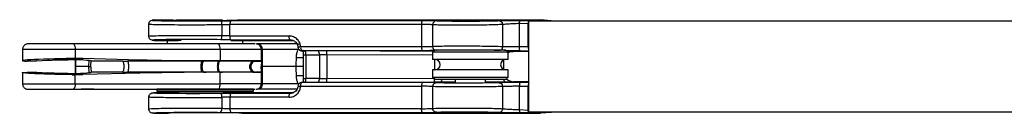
# Model space of a CAD drawing. Header units: millimetres. Extents: x 164 to 1298, y 127 to 1207.
# Tile 1 of 7: x 164 to 294, y 236 to 249. Entities that reach past the tile are written whole.
import ezdxf

# ---------------------------------------------------------------- set-up
doc = ezdxf.new("R2010")
doc.units = ezdxf.units.MM
doc.header["$LTSCALE"] = 10

msp = doc.modelspace()

# ---------------------------------------------------------------- linework, layer by layer
at = {"color": 7, "linetype": 'Continuous', "lineweight": 25}
for p, q in [((180.81, 248.27), (180.81, 246.56)), ((181.55, 248.77), (184.01, 248.77)), ((184.54, 248.8), (184.54, 248.71)), ((184.54, 248.8), (190.63, 248.8)), ((190.51, 248.16), (190.51, 246.67)), ((191.61, 246.66), (191.61, 248.17)), ((216.98, 248.17), (191.61, 248.17)), ((217.11, 248.67), (191.74, 248.67)), ((192.07, 248.74), (192.07, 248.8)), ((192.61, 248.77), (221.85, 248.77)), ((216.98, 248.17), (216.98, 245.21)), ((218.46, 248.14), (218.46, 245.24)), ((221.85, 248.77), (221.62, 248.63)), ((221.85, 248.77), (225.07, 248.77)), ((225.27, 248.65), (225.07, 248.77)), ((225.07, 248.77), (232.74, 248.77)), ((227.72, 248.17), (227.72, 245.24)), ((229.94, 248.3), (231.13, 248.37)), ((229.94, 248.3), (229.94, 245.21)), ((231.21, 248.67), (230.03, 248.67)), ((231.13, 245.21), (231.13, 248.37)), ((603.01, 248.62), (231.14, 248.62)), ((231.14, 248.62), (231.14, 236.62)), ((232.74, 248.77), (231.21, 248.67)), ((232.74, 248.77), (232.74, 248.62)), ((234.17, 248.67), (232.74, 248.77)), ((191.61, 246.66), (199.44, 246.66)), ((190.1, 245.62), (170.91, 245.62)), ((181.55, 246.07), (184.75, 246.07)), ((185.16, 246.08), (183.29, 246.02)), ((183.29, 246.02), (183.31, 245.62)), ((191.74, 246.16), (199.57, 246.16)), ((191.74, 246.07), (200, 246.07)), ((193.32, 246.02), (191.86, 246.07)), ((193.31, 245.62), (193.32, 246.02)), ((200.47, 245.62), (195.2, 245.62)), ((199.97, 246.08), (199.57, 246.16)), ((164.13, 244.88), (164.11, 243.4)), ((171.11, 244.88), (164.13, 244.88)), ((171.11, 244.88), (171.12, 243.68)), ((190.3, 244.88), (171.11, 244.88)), ((190.3, 244.88), (190.3, 243.37)), ((195.77, 244.88), (190.3, 244.88)), ((195.8, 243.34), (195.77, 244.88)), ((195.94, 242.62), (195.9, 244.88)), ((200.67, 244.88), (195.9, 244.88)), ((200.38, 242.62), (200.43, 244.05)), ((200.74, 244.89), (200.65, 244.89)), ((216.98, 245.21), (200.98, 245.21)), ((201.07, 244.72), (201.53, 244.68)), ((201.07, 244.72), (201.11, 244.71)), ((201.11, 244.71), (201.56, 244.68)), ((217.11, 244.71), (201.11, 244.71)), ((201.29, 244.18), (201.29, 241.05)), ((201.53, 244.68), (201.56, 244.68)), ((203.33, 244.68), (201.56, 244.68)), ((201.66, 244.18), (203.45, 244.18)), ((201.66, 244.18), (201.66, 241.05)), ((204.41, 244.68), (203.33, 244.68)), ((204.44, 244.18), (203.45, 244.18)), ((203.45, 244.18), (203.45, 241.05)), ((218.57, 244.63), (204.41, 244.68)), ((204.44, 244.18), (204.44, 241.06)), ((218.46, 244.13), (204.44, 244.18)), ((218.73, 244.79), (218.46, 244.52)), ((218.46, 244.52), (218.46, 243.57)), ((228.46, 244.52), (218.46, 244.52)), ((218.76, 244.82), (228.16, 244.82)), ((228.58, 244.72), (227.96, 244.73)), ((228.46, 244.52), (228.28, 244.7)), ((228.36, 244.62), (229.19, 244.62)), ((228.46, 243.57), (228.46, 244.52)), ((231.14, 244.62), (229.19, 244.62)), ((231.13, 245.21), (229.94, 245.21)), ((230.07, 244.71), (231.14, 244.71)), ((166.04, 243.36), (167.45, 243.45)), ((167.45, 243.45), (170.7, 243.68)), ((167.45, 243.45), (167.69, 243.47)), ((170.13, 243.53), (172.13, 243.67)), ((171.12, 243.68), (170.7, 243.68)), ((171.1, 243.51), (171.08, 242.62)), ((171.08, 242.62), (171.1, 241.72)), ((171.17, 242.62), (171.08, 242.62)), ((171.17, 242.62), (171.19, 243.51)), ((172.88, 242.62), (171.17, 242.62)), ((171.19, 241.72), (171.17, 242.62)), ((179.68, 243.47), (172.13, 243.67)), ((172.89, 243.42), (172.88, 242.62)), ((172.88, 242.62), (173.15, 242.62)), ((172.88, 242.62), (172.89, 241.82)), ((177.36, 243.35), (173.22, 243.35)), ((177.36, 243.35), (178.04, 243.35)), ((179.68, 243.47), (178.04, 243.35)), ((187.94, 243.34), (188.11, 243.34)), ((188.45, 243.37), (188.11, 243.34)), ((190.12, 243.34), (188.11, 243.34)), ((190.3, 243.37), (188.45, 243.37)), ((190.12, 243.34), (190.29, 243.34)), ((190.64, 243.37), (190.29, 243.34)), ((194.88, 243.35), (194.27, 243.35)), ((194.88, 243.35), (194.65, 243.29)), ((195.34, 243.39), (194.88, 243.35)), ((194.88, 243.35), (194.93, 243.35)), ((194.93, 243.35), (195.05, 243.35)), ((195.76, 242.62), (195.94, 242.62)), ((195.9, 240.35), (195.94, 242.62)), ((200.38, 242.62), (195.94, 242.62)), ((200.43, 241.19), (200.38, 242.62)), ((201.29, 242.62), (200.38, 242.62)), ((201.29, 243.79), (200.42, 243.79)), ((228.46, 243.57), (218.46, 243.57)), ((218.72, 243.57), (218.72, 242.17)), ((227.91, 242.21), (227.91, 243.43)), ((164.11, 241.9), (164.13, 240.35)), ((164.23, 241.86), (164.73, 241.9)), ((166.04, 241.88), (167.45, 241.78)), ((170.7, 241.55), (167.45, 241.78)), ((167.69, 241.77), (167.45, 241.78)), ((170.13, 241.7), (172.13, 241.56)), ((170.7, 241.55), (171.12, 241.55)), ((171.11, 240.35), (171.12, 241.55)), ((171.12, 241.55), (172.13, 241.56)), ((179.68, 241.77), (172.13, 241.56)), ((177.36, 241.88), (173.22, 241.88)), ((177.36, 241.88), (178.04, 241.88)), ((178.04, 241.88), (179.68, 241.77)), ((188.45, 241.87), (179.68, 241.77)), ((188.11, 241.89), (187.94, 241.89)), ((188.11, 241.89), (188.45, 241.87)), ((190.12, 241.89), (188.11, 241.89)), ((190.3, 241.87), (188.45, 241.87)), ((190.29, 241.89), (190.12, 241.89)), ((190.29, 241.89), (190.64, 241.87)), ((190.3, 240.35), (190.3, 241.87)), ((190.64, 241.87), (190.3, 241.87)), ((195.34, 241.85), (194.88, 241.88)), ((194.88, 241.88), (195.05, 241.88)), ((195.34, 241.85), (195.79, 241.89)), ((195.77, 240.35), (195.8, 241.89)), ((200.42, 241.44), (201.29, 241.44)), ((218.46, 242.17), (218.46, 241.22)), ((228.46, 242.17), (218.46, 242.17)), ((228.46, 241.22), (228.46, 242.17)), ((164.13, 240.35), (171.11, 240.35)), ((171.11, 240.35), (190.3, 240.35)), ((195.77, 240.35), (190.3, 240.35)), ((195.71, 240.35), (195.71, 240.35)), ((200.67, 240.35), (195.9, 240.35)), ((200.64, 240.35), (200.74, 240.35)), ((200.98, 240.02), (216.98, 240.02)), ((201.53, 240.55), (201.07, 240.52)), ((201.11, 240.52), (201.07, 240.52)), ((201.56, 240.56), (201.11, 240.52)), ((217.11, 240.52), (201.11, 240.52)), ((201.56, 240.56), (203.33, 240.56)), ((203.45, 241.05), (201.66, 241.05)), ((203.33, 240.56), (204.41, 240.56)), ((203.45, 241.05), (204.44, 241.06)), ((204.41, 240.56), (218.69, 240.61)), ((204.44, 241.06), (218.57, 241.11)), ((216.98, 240.02), (216.98, 237.06)), ((218.46, 241.22), (218.76, 240.92)), ((218.46, 241.22), (228.46, 241.22)), ((218.69, 240.61), (219.58, 240.61)), ((228.16, 240.92), (218.76, 240.92)), ((219.58, 240.61), (221.46, 240.61)), ((221.46, 240.92), (221.46, 240.5)), ((225.46, 240.52), (225.46, 240.92)), ((225.46, 240.61), (228.02, 240.61)), ((227.91, 240.62), (229.19, 240.62)), ((228.16, 240.92), (228.46, 241.22)), ((231.14, 240.62), (229.19, 240.62)), ((229.94, 240.02), (229.94, 236.94)), ((229.94, 240.02), (231.13, 240.02)), ((231.14, 240.52), (230.07, 240.52)), ((231.13, 236.87), (231.13, 240.02)), ((170.91, 239.62), (190.1, 239.62)), ((173.58, 239.62), (171.89, 239.62)), ((184.81, 239.17), (181.55, 239.17)), ((181.91, 239.62), (181.9, 239.37)), ((181.9, 239.37), (184.7, 239.27)), ((189.75, 239.37), (181.9, 239.37)), ((189.75, 239.62), (181.91, 239.62)), ((189.12, 239.27), (184.7, 239.27)), ((184.81, 239.27), (184.81, 239.14)), ((191.92, 239.27), (189.12, 239.27)), ((194.71, 239.62), (189.75, 239.62)), ((194.72, 239.37), (189.75, 239.37)), ((200, 239.17), (191.74, 239.17)), ((199.57, 239.07), (191.74, 239.07)), ((191.81, 239.17), (191.81, 239.27)), ((191.92, 239.27), (194.72, 239.37)), ((194.72, 239.37), (194.71, 239.62)), ((200.47, 239.62), (195.2, 239.62)), ((199.57, 239.07), (199.97, 239.15)), ((218.46, 239.99), (218.46, 237.09)), ((227.72, 239.99), (227.72, 237.06)), ((180.81, 238.67), (180.81, 236.96)), ((190.51, 238.56), (190.51, 237.07)), ((199.44, 238.57), (191.61, 238.57)), ((191.61, 238.57), (191.61, 237.06)), ((181.55, 236.47), (183.43, 236.47)), ((191.56, 236.52), (183.59, 236.52)), ((216.98, 237.06), (191.61, 237.06)), ((191.74, 236.56), (217.11, 236.56)), ((193.19, 236.47), (232.74, 236.47)), ((229.94, 236.94), (231.13, 236.87)), ((230.03, 236.57), (231.21, 236.57)), ((603.02, 236.62), (231.14, 236.62)), ((231.21, 236.57), (232.74, 236.47)), ((232.74, 236.62), (232.74, 236.47)), ((234.17, 236.57), (232.74, 236.47))]:
    msp.add_line(p, q, dxfattribs=at)
at = {"color": 7, "linetype": 'Continuous', "lineweight": 25, "flags": 128}
msp.add_lwpolyline([(230.03, 248.67), (230.01, 248.66), (229.99, 248.64), (229.98, 248.6), (229.96, 248.56), (229.95, 248.5), (229.94, 248.44), (229.94, 248.37), (229.94, 248.3)], dxfattribs=at)
at = {"color": 7, "linetype": 'Continuous', "lineweight": 25}
for centre, radius, start, end in [((192.21, 248.28), 0.609, 140.6858, 190.774), ((217.58, 248.28), 0.609, 140.6858, 190.774), ((218.96, 248.14), 0.5, 90.3126, 179.9742), ((170.28, 245.05), 0.855, 348.6462, 41.7151), ((189.46, 245.05), 0.855, 348.6462, 41.7151), ((195.18, 244.89), 0.723, 358.8666, 87.8036), ((200.49, 244.96), 0.653, 65.369, 89.9248), ((201.58, 245.1), 0.609, 169.2264, 219.3148), ((202.85, 244.29), 0.609, 349.226, 39.3142), ((202.29, 244.31), 2.15, 356.5571, 9.9281), ((189.19, 242.62), 1.3, 146.1264, 213.8736), ((218.76, 242.87), 0.7, 270, 90), ((228.16, 242.87), 0.7, 90, 270), ((170.28, 240.19), 0.855, 318.2849, 11.3538), ((189.46, 240.19), 0.855, 318.2849, 11.3538), ((202.85, 240.94), 0.609, 320.6858, 10.774), ((202.29, 240.93), 2.15, 350.0719, 3.4429), ((219.33, 240.88), 0.37, 312.682, 5.6911), ((189.96, 236.96), 0.565, 315.8929, 10.9022), ((192.21, 236.95), 0.609, 169.226, 219.3142), ((227.27, 237.04), 0.446, 275.8199, 3.0293)]:
    msp.add_arc(centre, radius, start, end, dxfattribs=at)
for centre, major_axis, ratio, start_param, end_param in [((188.33, 248.77), (4.45, 0.02), 0.016862, 2.897135, 6.003816), ((188.29, 248.77), (4.45, -0.02), 0.016862, 3.420962, 3.71281), ((223.47, 248.66), (2.2, 0.01), 0.016862, 2.512813, 6.948941), ((229.2, 243.42), (1.29, -0.07), 0.927278, 1.626206, 2.306462), ((231.26, 245.21), (0, 0.5), 0.268935, 1.570796, 2.068807), ((169.64, 243.5), (5.53, 0.1), 0.030369, 1.378332, 3.621071), ((170.24, 243.39), (2.99, -0.04), 0.048141, 0.048407, 1.607315), ((188.31, 243.1), (7.49, 0.07), 0.034697, 1.25436, 1.300561), ((170.24, 241.85), (2.99, 0.04), 0.048141, 4.67587, 6.234778), ((229.2, 241.82), (1.29, 0.07), 0.927278, 3.831087, 4.656979), ((188.31, 239.17), (3.55, 0.02), 0.01686, 2.973483, 6.02131), ((188.33, 236.47), (5.05, -0.02), 0.016862, 0.27937, 3.38605), ((188.29, 236.47), (5.05, 0.02), 0.016862, 2.264609, 2.862223)]:
    msp.add_ellipse(centre, major_axis=major_axis, ratio=ratio, start_param=start_param, end_param=end_param, dxfattribs=at)
msp.add_ellipse((223.47, 236.57), major_axis=(2.19, -0.01), ratio=0.016862, dxfattribs=at)
for points, knots in [([(180.88, 248.24), (180.86, 248.23), (180.74, 248.22), (181.18, 248.2), (182, 248.18), (183.16, 248.16), (184.66, 248.15), (186.53, 248.14), (188.55, 248.15), (189.86, 248.16), (190.51, 248.16)], [0, 0, 0, 0, 0.0398579, 0.1925013, 0.3234976, 0.4327928, 0.5740706, 0.7156943, 0.8576731, 1, 1, 1, 1]), ([(181.54, 248.77), (181.34, 248.72), (180.92, 248.63), (180.85, 248.36), (180.81, 248.23)], [0, 0, 0, 0, 0.493305, 1, 1, 1, 1]), ([(181.55, 248.77), (181.43, 248.76), (181.2, 248.73), (181.48, 248.7), (182.22, 248.68), (183.39, 248.66), (184.9, 248.65), (186.65, 248.64), (188.54, 248.65), (189.75, 248.66), (190.36, 248.66)], [0, 0, 0, 0, 0.125001, 0.250001, 0.375001, 0.500001, 0.625001, 0.75, 0.875, 1, 1, 1, 1]), ([(190.36, 248.66), (190.59, 248.67), (191.05, 248.67), (191.51, 248.67), (191.74, 248.67)], [0, 0, 0, 0, 0.499999, 1, 1, 1, 1]), ([(190.36, 248.66), (190.38, 248.66), (190.41, 248.64), (190.44, 248.58), (190.47, 248.52), (190.48, 248.44), (190.5, 248.32), (190.51, 248.23), (190.51, 248.16)], [0, 0, 0, 0, 0.23966, 0.368491, 0.5, 0.631509, 0.76034, 1, 1, 1, 1]), ([(190.51, 248.16), (190.7, 248.17), (191.06, 248.17), (191.43, 248.17), (191.61, 248.17)], [0, 0, 0, 0, 0.50671, 1, 1, 1, 1]), ([(218.46, 248.14), (218.43, 248.14), (218.37, 248.15), (218, 248.16), (217.53, 248.17), (217.16, 248.17), (216.98, 248.17)], [0, 0, 0, 0, 0.280012, 0.54004, 0.780047, 1, 1, 1, 1]), ([(217.81, 248.67), (217.79, 248.67), (217.59, 248.67), (217.34, 248.67), (217.11, 248.67)], [0, 0, 0, 0, 0.089169, 1, 1, 1, 1]), ([(218.96, 248.64), (218.92, 248.64), (218.84, 248.65), (218.4, 248.66), (217.99, 248.67), (217.81, 248.67)], [0, 0, 0, 0, 0.368711, 0.711559, 1, 1, 1, 1]), ([(227.72, 248.17), (227.45, 248.16), (226.89, 248.13), (225.6, 248.1), (224.01, 248.09), (222.33, 248.08), (220.81, 248.08), (219.61, 248.1), (218.71, 248.11), (218.55, 248.13), (218.46, 248.14)], [0, 0, 0, 0, 0.105294, 0.22424, 0.356812, 0.488654, 0.614331, 0.736546, 0.858322, 1, 1, 1, 1]), ([(227.32, 248.64), (227.02, 248.63), (226.43, 248.62), (225.16, 248.6), (223.74, 248.59), (222.29, 248.58), (220.96, 248.59), (219.89, 248.6), (219.15, 248.62), (219.02, 248.63), (218.96, 248.64)], [0, 0, 0, 0, 0.125205, 0.250235, 0.375205, 0.500164, 0.625122, 0.750081, 0.87504, 1, 1, 1, 1]), ([(228.65, 248.66), (228.39, 248.66), (227.86, 248.65), (227.5, 248.64), (227.32, 248.64)], [0, 0, 0, 0, 0.478359, 1, 1, 1, 1]), ([(227.32, 248.64), (227.37, 248.63), (227.44, 248.62), (227.54, 248.56), (227.6, 248.5), (227.65, 248.43), (227.7, 248.32), (227.71, 248.23), (227.72, 248.17)], [0, 0, 0, 0, 0.239519, 0.3684, 0.5, 0.6316, 0.760481, 1, 1, 1, 1]), ([(229.94, 248.3), (229.8, 248.29), (229.48, 248.27), (228.91, 248.25), (228.39, 248.22), (227.97, 248.19), (227.81, 248.18), (227.72, 248.17)], [0, 0, 0, 0, 0.162382, 0.383068, 0.661748, 0.823573, 1, 1, 1, 1]), ([(230.03, 248.67), (229.82, 248.67), (229.36, 248.67), (228.89, 248.66), (228.65, 248.66)], [0, 0, 0, 0, 0.4738074, 1, 1, 1, 1]), ([(231.14, 248.54), (231.14, 248.54), (231.13, 248.5), (231.13, 248.44), (231.13, 248.39), (231.13, 248.37)], [0, 0, 0, 0, 0.145582, 0.674416, 1, 1, 1, 1]), ([(231.21, 248.67), (231.2, 248.66), (231.18, 248.66), (231.17, 248.63), (231.16, 248.62)], [0, 0, 0, 0, 0.613074, 1, 1, 1, 1]), ([(234.17, 248.67), (234.18, 248.66), (234.19, 248.66), (234.21, 248.63), (234.21, 248.62)], [0, 0, 0, 0, 0.619634, 1, 1, 1, 1]), ([(190.51, 246.67), (189.85, 246.68), (188.54, 246.69), (186.53, 246.69), (184.67, 246.69), (183.05, 246.67), (181.86, 246.66), (181.11, 246.63), (180.74, 246.61), (180.85, 246.6), (180.87, 246.6)], [0, 0, 0, 0, 0.143238, 0.286166, 0.423716, 0.564988, 0.710647, 0.823509, 0.96426, 1, 1, 1, 1]), ([(180.81, 246.61), (180.85, 246.47), (180.92, 246.2), (181.34, 246.11), (181.54, 246.07)], [0, 0, 0, 0, 0.506693, 1, 1, 1, 1]), ([(190.51, 246.67), (190.51, 246.61), (190.5, 246.51), (190.48, 246.4), (190.47, 246.32), (190.44, 246.25), (190.41, 246.19), (190.38, 246.18), (190.36, 246.17)], [0, 0, 0, 0, 0.239659, 0.36849, 0.499999, 0.631508, 0.76034, 1, 1, 1, 1]), ([(191.61, 246.66), (191.43, 246.66), (191.06, 246.66), (190.7, 246.67), (190.51, 246.67)], [0, 0, 0, 0, 0.493353, 1, 1, 1, 1]), ([(200.98, 245.21), (200.95, 245.39), (200.88, 245.76), (200.54, 246.24), (200.05, 246.59), (199.65, 246.64), (199.44, 246.66)], [0, 0, 0, 0, 0.231622, 0.475522, 0.731642, 1, 1, 1, 1]), ([(164.88, 245.62), (164.83, 245.61), (164.7, 245.61), (164.52, 245.53), (164.35, 245.41), (164.22, 245.24), (164.15, 245.06), (164.14, 244.94), (164.14, 244.89)], [0, 0, 0, 0, 0.145946, 0.322172, 0.505344, 0.688516, 0.864742, 1, 1, 1, 1]), ([(170.91, 245.62), (170.46, 245.62), (169.56, 245.62), (168.18, 245.62), (166.93, 245.62), (165.9, 245.62), (165.21, 245.62), (164.87, 245.62), (164.92, 245.62), (164.93, 245.62)], [0, 0, 0, 0, 0.156949, 0.313898, 0.470847, 0.627796, 0.784745, 0.941694, 1, 1, 1, 1]), ([(190.36, 246.17), (189.75, 246.18), (188.54, 246.19), (186.65, 246.19), (184.9, 246.19), (183.39, 246.18), (182.22, 246.16), (181.48, 246.13), (181.2, 246.1), (181.43, 246.08), (181.55, 246.07)], [0, 0, 0, 0, 0.125019, 0.250012, 0.3750052, 0.5000052, 0.6250101, 0.7500113, 0.8750053, 1, 1, 1, 1]), ([(194.92, 245.62), (194.93, 245.62), (194.94, 245.62), (194, 245.62), (192.35, 245.62), (190.85, 245.62), (190.1, 245.62)], [0, 0, 0, 0, 0.175369, 0.450246, 0.725123, 1, 1, 1, 1]), ([(191.74, 246.16), (191.51, 246.16), (191.05, 246.16), (190.59, 246.17), (190.36, 246.17)], [0, 0, 0, 0, 0.5, 1, 1, 1, 1]), ([(195.76, 244.89), (195.76, 244.95), (195.75, 245.06), (195.68, 245.24), (195.55, 245.41), (195.38, 245.53), (195.2, 245.61), (195.07, 245.61), (195.02, 245.62)], [0, 0, 0, 0, 0.133161, 0.309814, 0.49343, 0.677047, 0.8537, 1, 1, 1, 1]), ([(199.98, 246.08), (200.07, 246.03), (200.23, 245.94), (200.42, 245.73), (200.57, 245.47), (200.61, 245.26), (200.63, 245.16)], [0, 0, 0, 0, 0.245451, 0.492928, 0.743945, 1, 1, 1, 1]), ([(218.46, 245.24), (218.43, 245.24), (218.38, 245.23), (218.04, 245.22), (217.58, 245.22), (217.18, 245.21), (216.98, 245.21)], [0, 0, 0, 0, 0.268842, 0.500234, 0.754434, 1, 1, 1, 1]), ([(227.72, 245.24), (227.35, 245.25), (226.65, 245.27), (225.14, 245.29), (223.62, 245.3), (222.17, 245.3), (220.82, 245.3), (219.63, 245.29), (218.71, 245.27), (218.55, 245.25), (218.46, 245.24)], [0, 0, 0, 0, 0.140228, 0.270317, 0.390247, 0.5, 0.609984, 0.729991, 0.860003, 1, 1, 1, 1]), ([(218.46, 245.24), (218.47, 245.18), (218.48, 245.09), (218.54, 244.97), (218.61, 244.89), (218.67, 244.83), (218.72, 244.81), (218.74, 244.8)], [0, 0, 0, 0, 0.337588, 0.519226, 0.704691, 0.890154, 1, 1, 1, 1]), ([(227.72, 245.24), (227.71, 245.18), (227.7, 245.08), (227.65, 244.97), (227.59, 244.89), (227.53, 244.82), (227.43, 244.76), (227.34, 244.75), (227.29, 244.74)], [0, 0, 0, 0, 0.239524, 0.368403, 0.499999, 0.631595, 0.760475, 1, 1, 1, 1]), ([(229.94, 245.21), (229.75, 245.21), (229.37, 245.21), (228.76, 245.22), (228.15, 245.23), (227.87, 245.24), (227.72, 245.24)], [0, 0, 0, 0, 0.219591, 0.459478, 0.719627, 1, 1, 1, 1]), ([(195.71, 244.88), (195.69, 244.88), (195.66, 244.88), (195.82, 244.88), (195.9, 244.88)], [0, 0, 0, 0, 0.5, 1, 1, 1, 1]), ([(200.43, 244.05), (200.44, 244.13), (200.45, 244.3), (200.5, 244.53), (200.57, 244.73), (200.63, 244.83), (200.67, 244.88)], [0, 0, 0, 0, 0.227874, 0.468605, 0.724229, 1, 1, 1, 1]), ([(200.64, 245.17), (200.63, 245.17), (200.6, 245.17), (200.61, 245.17), (200.63, 245.17)], [0, 0, 0, 0, 0.220984, 1, 1, 1, 1]), ([(200.62, 245.17), (200.62, 245.15), (200.62, 245.06), (200.69, 244.92), (200.82, 244.79), (200.98, 244.73), (201.09, 244.71), (201.13, 244.72), (201.14, 244.72)], [0, 0, 0, 0, 0.086832, 0.331651, 0.587414, 0.807966, 0.972353, 1, 1, 1, 1]), ([(200.98, 245.21), (200.92, 245.21), (200.81, 245.2), (200.68, 245.18), (200.65, 245.18), (200.64, 245.17)], [0, 0, 0, 0, 0.348636, 0.723874, 1, 1, 1, 1]), ([(201.62, 244.6), (201.56, 244.61), (201.47, 244.62), (201.36, 244.67), (201.3, 244.72), (201.26, 244.77), (201.25, 244.79), (201.25, 244.79)], [0, 0, 0, 0, 0.377553, 0.580433, 0.787505, 0.994579, 1, 1, 1, 1]), ([(201.27, 244.7), (201.27, 244.7), (201.28, 244.66), (201.29, 244.54), (201.31, 244.37), (201.31, 244.24), (201.31, 244.17)], [0, 0, 0, 0, 0.036013, 0.352962, 0.674357, 1, 1, 1, 1]), ([(201.31, 244.18), (201.29, 244.18), (201.28, 244.18), (201.31, 244.18), (201.31, 244.18)], [0, 0, 0, 0, 0.8232367, 1, 1, 1, 1]), ([(201.31, 244.18), (201.33, 244.18), (201.36, 244.18), (201.48, 244.18), (201.6, 244.18), (201.66, 244.18)], [0, 0, 0, 0, 0.28194, 0.64097, 1, 1, 1, 1]), ([(201.62, 244.6), (201.62, 244.61), (201.61, 244.63), (201.59, 244.67), (201.57, 244.67), (201.56, 244.68)], [0, 0, 0, 0, 0.178782, 0.527282, 1, 1, 1, 1]), ([(201.66, 244.18), (201.66, 244.22), (201.66, 244.3), (201.65, 244.41), (201.64, 244.52), (201.63, 244.57), (201.62, 244.6)], [0, 0, 0, 0, 0.232492, 0.476624, 0.732446, 1, 1, 1, 1]), ([(217.81, 244.72), (217.79, 244.72), (217.59, 244.71), (217.34, 244.71), (217.11, 244.71)], [0, 0, 0, 0, 0.0968641, 1, 1, 1, 1]), ([(218.73, 244.73), (218.61, 244.73), (218.39, 244.72), (218, 244.72), (217.81, 244.72)], [0, 0, 0, 0, 0.517168, 1, 1, 1, 1]), ([(227.29, 244.74), (227, 244.75), (226.42, 244.77), (225.15, 244.79), (223.74, 244.8), (222.29, 244.8), (220.96, 244.8), (219.89, 244.79), (219.15, 244.77), (219.02, 244.75), (218.96, 244.74)], [0, 0, 0, 0, 0.125015, 0.250008, 0.375004, 0.5, 0.624997, 0.749993, 0.874986, 1, 1, 1, 1]), ([(230.07, 244.71), (229.84, 244.71), (229.36, 244.71), (228.83, 244.72), (228.6, 244.72), (228.58, 244.72)], [0, 0, 0, 0, 0.466301, 0.975129, 1, 1, 1, 1]), ([(166.04, 243.36), (165.99, 243.36), (165.88, 243.35), (165.66, 243.34), (165.4, 243.34), (165.15, 243.33), (164.93, 243.33), (164.79, 243.33), (164.74, 243.34), (164.73, 243.34)], [0, 0, 0, 0, 0.16018, 0.32037, 0.480307, 0.639897, 0.799286, 0.958709, 1, 1, 1, 1]), ([(167.69, 243.47), (167.89, 243.48), (168.28, 243.5), (169.16, 243.53), (169.81, 243.53), (170.13, 243.53)], [0, 0, 0, 0, 0.32761, 0.670504, 1, 1, 1, 1]), ([(172.13, 243.67), (171.98, 243.68), (171.64, 243.68), (171.3, 243.68), (171.12, 243.68)], [0, 0, 0, 0, 0.449909, 1, 1, 1, 1]), ([(173.15, 242.62), (173.16, 242.69), (173.16, 242.85), (173.19, 243.06), (173.22, 243.22), (173.23, 243.33), (173.23, 243.35), (173.22, 243.35)], [0, 0, 0, 0, 0.200079, 0.399626, 0.612773, 0.845956, 1, 1, 1, 1]), ([(173.15, 242.62), (173.16, 242.54), (173.16, 242.39), (173.19, 242.18), (173.22, 242.01), (173.23, 241.91), (173.23, 241.89), (173.22, 241.88)], [0, 0, 0, 0, 0.200079, 0.399626, 0.612773, 0.845956, 1, 1, 1, 1]), ([(187.94, 243.34), (186.3, 243.34), (183.01, 243.34), (179.71, 243.35), (178.04, 243.35)], [0, 0, 0, 0, 0.495707, 1, 1, 1, 1]), ([(178.04, 241.88), (178.06, 241.9), (178.1, 241.92), (178.14, 242.02), (178.17, 242.15), (178.2, 242.35), (178.21, 242.62), (178.2, 242.88), (178.17, 243.08), (178.14, 243.21), (178.1, 243.31), (178.06, 243.34), (178.04, 243.35)], [0, 0, 0, 0, 0.125092, 0.19091, 0.257089, 0.384796, 0.500467, 0.615001, 0.742036, 0.808153, 0.874112, 1, 1, 1, 1]), ([(188.45, 243.37), (187.63, 243.37), (185.97, 243.37), (183.04, 243.39), (180.95, 243.44), (179.68, 243.47)], [0, 0, 0, 0, 0.283271, 0.566542, 1, 1, 1, 1]), ([(187.94, 243.34), (187.91, 243.33), (187.87, 243.31), (187.83, 243.21), (187.79, 243.08), (187.76, 242.88), (187.75, 242.62), (187.76, 242.35), (187.79, 242.15), (187.83, 242.02), (187.87, 241.93), (187.91, 241.91), (187.94, 241.89)], [0, 0, 0, 0, 0.125187, 0.191059, 0.257257, 0.384796, 0.499997, 0.615206, 0.742749, 0.808947, 0.874818, 1, 1, 1, 1]), ([(190.29, 241.89), (190.26, 241.91), (190.22, 241.93), (190.17, 242.02), (190.13, 242.15), (190.09, 242.35), (190.08, 242.62), (190.09, 242.88), (190.13, 243.08), (190.17, 243.21), (190.22, 243.31), (190.26, 243.33), (190.29, 243.34)], [0, 0, 0, 0, 0.1251858, 0.1910583, 0.257257, 0.3847981, 0.5, 0.6152019, 0.7427431, 0.8089417, 0.8748142, 1, 1, 1, 1]), ([(194.27, 243.35), (193.95, 243.34), (193.31, 243.34), (191.92, 243.34), (190.83, 243.34), (190.29, 243.34)], [0, 0, 0, 0, 0.336054, 0.668987, 1, 1, 1, 1]), ([(195.34, 243.39), (195.09, 243.38), (194.49, 243.37), (192.87, 243.36), (191.37, 243.37), (190.64, 243.37)], [0, 0, 0, 0, 0.274651, 0.646983, 1, 1, 1, 1]), ([(194.65, 243.29), (194.64, 243.29), (194.53, 243.27), (194.38, 243.12), (194.24, 242.88), (194.19, 242.62), (194.24, 242.35), (194.38, 242.11), (194.6, 241.93), (194.79, 241.9), (194.88, 241.88)], [0, 0, 0, 0, 0.01695, 0.164979, 0.307882, 0.436695, 0.567269, 0.711226, 0.859141, 1, 1, 1, 1]), ([(195.05, 243.35), (194.96, 243.34), (194.82, 243.31), (194.65, 243.21), (194.51, 243.09), (194.38, 242.88), (194.34, 242.62), (194.38, 242.35), (194.51, 242.15), (194.65, 242.02), (194.82, 241.92), (194.96, 241.9), (195.05, 241.88)], [0, 0, 0, 0, 0.125308, 0.191201, 0.257392, 0.384851, 0.499924, 0.615188, 0.742757, 0.808957, 0.874826, 1, 1, 1, 1]), ([(195.05, 243.35), (195.07, 243.35), (195.12, 243.34), (195.28, 243.34), (195.51, 243.34), (195.7, 243.34), (195.79, 243.34)], [0, 0, 0, 0, 0.247716, 0.498993, 0.750296, 1, 1, 1, 1]), ([(195.79, 243.34), (195.78, 243.35), (195.75, 243.37), (195.56, 243.39), (195.41, 243.39), (195.34, 243.39)], [0, 0, 0, 0, 0.491447, 0.744627, 1, 1, 1, 1]), ([(195.79, 243.34), (195.79, 243.33), (195.79, 243.31), (195.78, 243.22), (195.77, 243.1), (195.76, 242.9), (195.76, 242.71), (195.76, 242.62)], [0, 0, 0, 0, 0.241245, 0.377911, 0.51313, 0.748212, 1, 1, 1, 1]), ([(195.79, 241.89), (195.79, 241.91), (195.79, 241.93), (195.77, 242.1), (195.76, 242.34), (195.76, 242.52), (195.76, 242.62)], [0, 0, 0, 0, 0.259443, 0.507583, 0.753785, 1, 1, 1, 1]), ([(170.7, 241.55), (170.2, 241.56), (169.17, 241.57), (167.69, 241.61), (166.3, 241.66), (165.06, 241.71), (164.36, 241.77), (164.09, 241.81), (164.14, 241.82), (164.16, 241.83)], [0, 0, 0, 0, 0.153988, 0.3182407, 0.4601352, 0.6365447, 0.8433728, 0.9546248, 1, 1, 1, 1]), ([(164.73, 241.9), (164.77, 241.9), (164.84, 241.9), (165.01, 241.9), (165.19, 241.9), (165.39, 241.9), (165.58, 241.89), (165.76, 241.89), (165.92, 241.88), (166, 241.88), (166.04, 241.88)], [0, 0, 0, 0, 0.132852, 0.265504, 0.386657, 0.507417, 0.631466, 0.755231, 0.877677, 1, 1, 1, 1]), ([(170.13, 241.7), (169.81, 241.7), (169.16, 241.7), (168.29, 241.73), (167.89, 241.75), (167.69, 241.77)], [0, 0, 0, 0, 0.327687, 0.668191, 1, 1, 1, 1]), ([(187.94, 241.89), (186.3, 241.89), (183.01, 241.89), (179.71, 241.88), (178.04, 241.88)], [0, 0, 0, 0, 0.495706, 1, 1, 1, 1]), ([(194.88, 241.88), (194.7, 241.88), (194.33, 241.89), (193.28, 241.89), (191.92, 241.89), (190.83, 241.89), (190.29, 241.89)], [0, 0, 0, 0, 0.237726, 0.493884, 0.74766, 1, 1, 1, 1]), ([(195.34, 241.85), (195.13, 241.85), (194.68, 241.86), (193.58, 241.87), (192.22, 241.87), (191.16, 241.87), (190.64, 241.87)], [0, 0, 0, 0, 0.234442, 0.499766, 0.74878, 1, 1, 1, 1]), ([(195.79, 241.89), (195.7, 241.89), (195.51, 241.89), (195.28, 241.89), (195.12, 241.89), (195.07, 241.89), (195.05, 241.88)], [0, 0, 0, 0, 0.249801, 0.501224, 0.752411, 1, 1, 1, 1]), ([(164.14, 240.35), (164.14, 240.29), (164.15, 240.17), (164.22, 239.99), (164.35, 239.82), (164.52, 239.7), (164.7, 239.63), (164.83, 239.62), (164.88, 239.62)], [0, 0, 0, 0, 0.139021, 0.31448, 0.496855, 0.67923, 0.854689, 1, 1, 1, 1]), ([(195.02, 239.62), (195.07, 239.62), (195.2, 239.63), (195.38, 239.7), (195.55, 239.82), (195.68, 239.99), (195.75, 240.17), (195.76, 240.29), (195.76, 240.34)], [0, 0, 0, 0, 0.1463, 0.322953, 0.50657, 0.690186, 0.866839, 1, 1, 1, 1]), ([(195.71, 240.35), (195.7, 240.35), (195.69, 240.35), (195.81, 240.35), (195.9, 240.35)], [0, 0, 0, 0, 0.200256, 1, 1, 1, 1]), ([(199.44, 238.57), (199.65, 238.59), (200.05, 238.64), (200.54, 239), (200.88, 239.47), (200.95, 239.84), (200.98, 240.02)], [0, 0, 0, 0, 0.268358, 0.524478, 0.768378, 1, 1, 1, 1]), ([(200.63, 240.07), (200.61, 239.97), (200.57, 239.77), (200.42, 239.5), (200.22, 239.29), (200.05, 239.2), (199.97, 239.15)], [0, 0, 0, 0, 0.25603, 0.507014, 0.754487, 1, 1, 1, 1]), ([(200.67, 240.35), (200.63, 240.4), (200.57, 240.5), (200.5, 240.71), (200.45, 240.94), (200.44, 241.1), (200.43, 241.19)], [0, 0, 0, 0, 0.274078, 0.531309, 0.770798, 1, 1, 1, 1]), ([(200.63, 240.07), (200.61, 240.07), (200.6, 240.07), (200.63, 240.06), (200.63, 240.06)], [0, 0, 0, 0, 0.784176, 1, 1, 1, 1]), ([(201.08, 240.52), (201.06, 240.52), (201, 240.51), (200.89, 240.47), (200.76, 240.39), (200.66, 240.25), (200.61, 240.13), (200.61, 240.07), (200.61, 240.06)], [0, 0, 0, 0, 0.082796, 0.264272, 0.483367, 0.729326, 0.990077, 1, 1, 1, 1]), ([(200.63, 240.06), (200.65, 240.06), (200.68, 240.05), (200.81, 240.04), (200.92, 240.03), (200.98, 240.02)], [0, 0, 0, 0, 0.278239, 0.652382, 1, 1, 1, 1]), ([(201.31, 241.05), (201.31, 240.99), (201.31, 240.86), (201.29, 240.69), (201.28, 240.58), (201.27, 240.54), (201.27, 240.53)], [0, 0, 0, 0, 0.326334, 0.648409, 0.966031, 1, 1, 1, 1]), ([(201.31, 241.05), (201.29, 241.05), (201.28, 241.05), (201.31, 241.05), (201.32, 241.05)], [0, 0, 0, 0, 0.774676, 1, 1, 1, 1]), ([(201.32, 241.05), (201.33, 241.05), (201.36, 241.05), (201.49, 241.05), (201.6, 241.05), (201.66, 241.05)], [0, 0, 0, 0, 0.261758, 0.630879, 1, 1, 1, 1]), ([(201.34, 240.54), (201.35, 240.55), (201.38, 240.57), (201.47, 240.62), (201.56, 240.63), (201.62, 240.63)], [0, 0, 0, 0, 0.135004, 0.437347, 1, 1, 1, 1]), ([(201.56, 240.56), (201.57, 240.56), (201.59, 240.57), (201.61, 240.6), (201.62, 240.63), (201.62, 240.63)], [0, 0, 0, 0, 0.513583, 0.820437, 1, 1, 1, 1]), ([(201.62, 240.63), (201.63, 240.66), (201.64, 240.71), (201.65, 240.82), (201.66, 240.94), (201.66, 241.02), (201.66, 241.05)], [0, 0, 0, 0, 0.267579, 0.52341, 0.767534, 1, 1, 1, 1]), ([(218.46, 239.99), (218.43, 239.99), (218.37, 240), (218, 240.01), (217.53, 240.02), (217.16, 240.02), (216.98, 240.02)], [0, 0, 0, 0, 0.279992, 0.540013, 0.780027, 1, 1, 1, 1]), ([(217.81, 240.52), (217.79, 240.52), (217.59, 240.52), (217.34, 240.52), (217.11, 240.52)], [0, 0, 0, 0, 0.09529, 1, 1, 1, 1]), ([(218.96, 240.49), (218.92, 240.49), (218.84, 240.5), (218.4, 240.51), (217.99, 240.52), (217.81, 240.52)], [0, 0, 0, 0, 0.369661, 0.713226, 1, 1, 1, 1]), ([(218.96, 240.49), (218.9, 240.48), (218.8, 240.47), (218.69, 240.41), (218.61, 240.34), (218.54, 240.26), (218.48, 240.15), (218.47, 240.05), (218.46, 239.99)], [0, 0, 0, 0, 0.239524, 0.368401, 0.499995, 0.631589, 0.760469, 1, 1, 1, 1]), ([(227.29, 240.49), (227, 240.48), (226.42, 240.47), (225.15, 240.45), (223.74, 240.44), (222.29, 240.43), (220.96, 240.44), (219.89, 240.45), (219.15, 240.47), (219.02, 240.48), (218.96, 240.49)], [0, 0, 0, 0, 0.125015, 0.250008, 0.375004, 0.5, 0.624997, 0.749993, 0.874986, 1, 1, 1, 1]), ([(228.58, 240.51), (228.34, 240.51), (227.82, 240.5), (227.47, 240.49), (227.29, 240.49)], [0, 0, 0, 0, 0.4697747, 1, 1, 1, 1]), ([(227.29, 240.49), (227.34, 240.48), (227.43, 240.47), (227.53, 240.41), (227.59, 240.34), (227.65, 240.26), (227.7, 240.15), (227.71, 240.05), (227.72, 239.99)], [0, 0, 0, 0, 0.239525, 0.368405, 0.500001, 0.631597, 0.760476, 1, 1, 1, 1]), ([(229.94, 240.02), (229.75, 240.02), (229.37, 240.02), (228.76, 240.01), (228.15, 240), (227.87, 239.99), (227.72, 239.99)], [0, 0, 0, 0, 0.219556, 0.459432, 0.719592, 1, 1, 1, 1]), ([(228.02, 240.61), (228.01, 240.61), (227.99, 240.62), (227.97, 240.67), (227.95, 240.73), (227.93, 240.8), (227.93, 240.83)], [0, 0, 0, 0, 0.256063, 0.478299, 0.820692, 1, 1, 1, 1]), ([(230.07, 240.52), (229.84, 240.52), (229.36, 240.52), (228.83, 240.52), (228.6, 240.51), (228.58, 240.51)], [0, 0, 0, 0, 0.4661736, 0.9749332, 1, 1, 1, 1]), ([(164.93, 239.62), (164.92, 239.62), (164.87, 239.62), (165.21, 239.62), (165.9, 239.62), (166.93, 239.62), (168.18, 239.62), (169.56, 239.62), (170.46, 239.62), (170.91, 239.62)], [0, 0, 0, 0, 0.058306, 0.215255, 0.372204, 0.529153, 0.686102, 0.843051, 1, 1, 1, 1]), ([(181.54, 239.17), (181.34, 239.12), (180.92, 239.03), (180.85, 238.76), (180.81, 238.63)], [0, 0, 0, 0, 0.493314, 1, 1, 1, 1]), ([(190.36, 239.06), (189.75, 239.06), (188.54, 239.05), (186.65, 239.04), (184.9, 239.05), (183.39, 239.06), (182.22, 239.08), (181.48, 239.1), (181.2, 239.13), (181.43, 239.16), (181.55, 239.17)], [0, 0, 0, 0, 0.125006, 0.25, 0.374997, 0.500001, 0.625007, 0.750006, 0.875002, 1, 1, 1, 1]), ([(190.1, 239.62), (190.85, 239.62), (192.35, 239.62), (194, 239.62), (194.94, 239.62), (194.93, 239.62), (194.92, 239.62)], [0, 0, 0, 0, 0.274877, 0.549754, 0.824631, 1, 1, 1, 1]), ([(191.74, 239.07), (191.51, 239.07), (191.05, 239.07), (190.59, 239.07), (190.36, 239.06)], [0, 0, 0, 0, 0.5, 1, 1, 1, 1]), ([(190.36, 239.06), (190.38, 239.06), (190.41, 239.04), (190.44, 238.98), (190.47, 238.92), (190.48, 238.84), (190.5, 238.72), (190.51, 238.63), (190.51, 238.56)], [0, 0, 0, 0, 0.23966, 0.368492, 0.500001, 0.63151, 0.760341, 1, 1, 1, 1]), ([(227.72, 239.99), (227.35, 239.98), (226.65, 239.96), (225.14, 239.95), (223.62, 239.94), (222.17, 239.93), (220.82, 239.94), (219.63, 239.95), (218.71, 239.96), (218.55, 239.98), (218.46, 239.99)], [0, 0, 0, 0, 0.140154, 0.27022, 0.390179, 0.500012, 0.609913, 0.729893, 0.859928, 1, 1, 1, 1]), ([(180.88, 238.64), (180.85, 238.63), (180.74, 238.62), (181.18, 238.6), (181.99, 238.58), (183.16, 238.56), (184.65, 238.55), (186.53, 238.54), (188.55, 238.55), (189.85, 238.56), (190.51, 238.56)], [0, 0, 0, 0, 0.03953, 0.191923, 0.322697, 0.431799, 0.573339, 0.715218, 0.857439, 1, 1, 1, 1]), ([(191.61, 238.57), (191.43, 238.57), (191.06, 238.57), (190.7, 238.57), (190.51, 238.56)], [0, 0, 0, 0, 0.493312, 1, 1, 1, 1]), ([(190.51, 237.07), (189.86, 237.08), (188.55, 237.09), (186.56, 237.09), (184.72, 237.09), (183.11, 237.08), (181.91, 237.06), (181.14, 237.03), (180.75, 237.01), (180.85, 237), (180.88, 237)], [0, 0, 0, 0, 0.142331, 0.284312, 0.420202, 0.559416, 0.702789, 0.817582, 0.96075, 1, 1, 1, 1]), ([(180.81, 237.01), (180.85, 236.87), (180.92, 236.6), (181.34, 236.51), (181.54, 236.47)], [0, 0, 0, 0, 0.506694, 1, 1, 1, 1]), ([(181.55, 236.47), (181.43, 236.48), (181.2, 236.5), (181.48, 236.53), (182.22, 236.56), (183.39, 236.58), (184.9, 236.59), (186.65, 236.59), (188.54, 236.59), (189.75, 236.58), (190.36, 236.57)], [0, 0, 0, 0, 0.1250007, 0.2500011, 0.3750014, 0.5000013, 0.6250009, 0.7500004, 0.8749998, 1, 1, 1, 1]), ([(190.36, 236.57), (190.59, 236.57), (191.05, 236.56), (191.51, 236.56), (191.74, 236.56)], [0, 0, 0, 0, 0.499999, 1, 1, 1, 1]), ([(191.61, 237.06), (191.43, 237.06), (191.06, 237.06), (190.7, 237.07), (190.51, 237.07)], [0, 0, 0, 0, 0.49329, 1, 1, 1, 1]), ([(216.98, 237.06), (217.16, 237.06), (217.53, 237.07), (218, 237.07), (218.37, 237.08), (218.43, 237.09), (218.46, 237.09)], [0, 0, 0, 0, 0.219953, 0.45996, 0.719988, 1, 1, 1, 1]), ([(217.11, 236.56), (217.34, 236.56), (217.59, 236.56), (217.79, 236.57), (217.8, 236.57)], [0, 0, 0, 0, 0.912215, 1, 1, 1, 1]), ([(217.8, 236.57), (217.99, 236.57), (218.4, 236.57), (218.84, 236.58), (218.92, 236.59), (218.96, 236.59)], [0, 0, 0, 0, 0.288785, 0.631467, 1, 1, 1, 1]), ([(218.46, 237.09), (218.55, 237.1), (218.72, 237.12), (219.69, 237.14), (220.92, 237.15), (222.42, 237.15), (224.08, 237.15), (225.67, 237.13), (226.91, 237.1), (227.46, 237.08), (227.72, 237.06)], [0, 0, 0, 0, 0.1444569, 0.2774595, 0.3989802, 0.5110373, 0.6527274, 0.7814693, 0.8972342, 1, 1, 1, 1]), ([(218.96, 236.59), (218.9, 236.6), (218.8, 236.61), (218.69, 236.67), (218.61, 236.74), (218.54, 236.82), (218.48, 236.94), (218.47, 237.03), (218.46, 237.09)], [0, 0, 0, 0, 0.239527, 0.368406, 0.5, 0.631594, 0.760473, 1, 1, 1, 1]), ([(218.96, 236.59), (219.02, 236.6), (219.15, 236.62), (219.89, 236.64), (220.96, 236.65), (222.29, 236.65), (223.74, 236.65), (225.16, 236.64), (226.43, 236.62), (227.02, 236.6), (227.32, 236.59)], [0, 0, 0, 0, 0.12496, 0.249919, 0.374878, 0.499836, 0.624795, 0.749765, 0.874795, 1, 1, 1, 1]), ([(227.32, 236.59), (227.5, 236.59), (227.86, 236.58), (228.39, 236.57), (228.65, 236.57)], [0, 0, 0, 0, 0.521642, 1, 1, 1, 1]), ([(227.72, 237.06), (227.81, 237.05), (227.97, 237.04), (228.39, 237.02), (228.91, 236.99), (229.48, 236.96), (229.8, 236.94), (229.94, 236.94)], [0, 0, 0, 0, 0.176579, 0.338514, 0.61728, 0.837879, 1, 1, 1, 1]), ([(228.65, 236.57), (228.89, 236.57), (229.36, 236.57), (229.82, 236.57), (230.03, 236.57)], [0, 0, 0, 0, 0.526194, 1, 1, 1, 1]), ([(229.94, 236.94), (229.94, 236.89), (229.94, 236.82), (229.95, 236.73), (229.96, 236.67), (229.98, 236.63), (230, 236.58), (230.02, 236.57), (230.03, 236.57)], [0, 0, 0, 0, 0.239466, 0.368235, 0.499719, 0.631244, 0.760131, 1, 1, 1, 1]), ([(231.21, 236.57), (231.2, 236.57), (231.19, 236.57), (231.17, 236.6), (231.15, 236.65), (231.13, 236.75), (231.13, 236.83), (231.13, 236.87)], [0, 0, 0, 0, 0.131345, 0.261021, 0.501154, 0.750854, 1, 1, 1, 1]), ([(234.21, 236.62), (234.21, 236.62), (234.2, 236.59), (234.19, 236.57), (234.18, 236.57), (234.17, 236.57)], [0, 0, 0, 0, 0.035959, 0.636345, 1, 1, 1, 1])]:
    msp.add_open_spline(points, degree=3, knots=knots, dxfattribs=at)
for points in [[(191.74, 246.16), (191.73, 246.17), (191.69, 246.19), (191.65, 246.31), (191.62, 246.47), (191.62, 246.6), (191.61, 246.66)], [(199.57, 246.16), (199.55, 246.17), (199.52, 246.19), (199.48, 246.31), (199.45, 246.47), (199.44, 246.6), (199.44, 246.66)], [(216.98, 245.21), (216.98, 245.15), (216.99, 245.02), (217.02, 244.86), (217.06, 244.74), (217.09, 244.72), (217.11, 244.71)], [(230.07, 244.71), (230.05, 244.72), (230.02, 244.74), (229.97, 244.85), (229.95, 245.02), (229.94, 245.15), (229.94, 245.21)], [(177.36, 243.35), (177.38, 243.34), (177.44, 243.31), (177.5, 243.14), (177.54, 242.9), (177.56, 242.62), (177.54, 242.34), (177.5, 242.1), (177.44, 241.93), (177.38, 241.9), (177.36, 241.88)], [(190.12, 243.34), (190.1, 243.33), (190.05, 243.3), (189.99, 243.13), (189.94, 242.9), (189.93, 242.62), (189.94, 242.34), (189.99, 242.1), (190.05, 241.93), (190.1, 241.91), (190.12, 241.89)], [(195.9, 240.35), (195.89, 240.26), (195.86, 240.06), (195.7, 239.82), (195.47, 239.65), (195.29, 239.63), (195.2, 239.62)], [(200.98, 240.02), (200.98, 240.08), (200.99, 240.21), (201.02, 240.38), (201.06, 240.49), (201.09, 240.51), (201.11, 240.52)], [(217.11, 240.52), (217.09, 240.51), (217.06, 240.49), (217.02, 240.38), (216.99, 240.21), (216.98, 240.08), (216.98, 240.02)], [(218.69, 240.61), (218.69, 240.62), (218.7, 240.63), (218.71, 240.75), (218.71, 240.91), (218.72, 241.04), (218.72, 241.11)], [(230.07, 240.52), (230.05, 240.51), (230.02, 240.5), (229.97, 240.38), (229.95, 240.22), (229.94, 240.09), (229.94, 240.02)], [(231.26, 240.52), (231.24, 240.51), (231.21, 240.5), (231.16, 240.38), (231.13, 240.22), (231.13, 240.09), (231.13, 240.02)], [(191.74, 239.07), (191.73, 239.06), (191.69, 239.04), (191.65, 238.93), (191.62, 238.76), (191.62, 238.63), (191.61, 238.57)], [(199.44, 238.57), (199.44, 238.63), (199.45, 238.76), (199.48, 238.93), (199.52, 239.04), (199.55, 239.06), (199.57, 239.07)], [(217.11, 236.56), (217.09, 236.57), (217.06, 236.59), (217.02, 236.71), (216.99, 236.87), (216.98, 237), (216.98, 237.06)]]:
    msp.add_open_spline(points, degree=3, dxfattribs=at)

doc.saveas('drawing.dxf')
